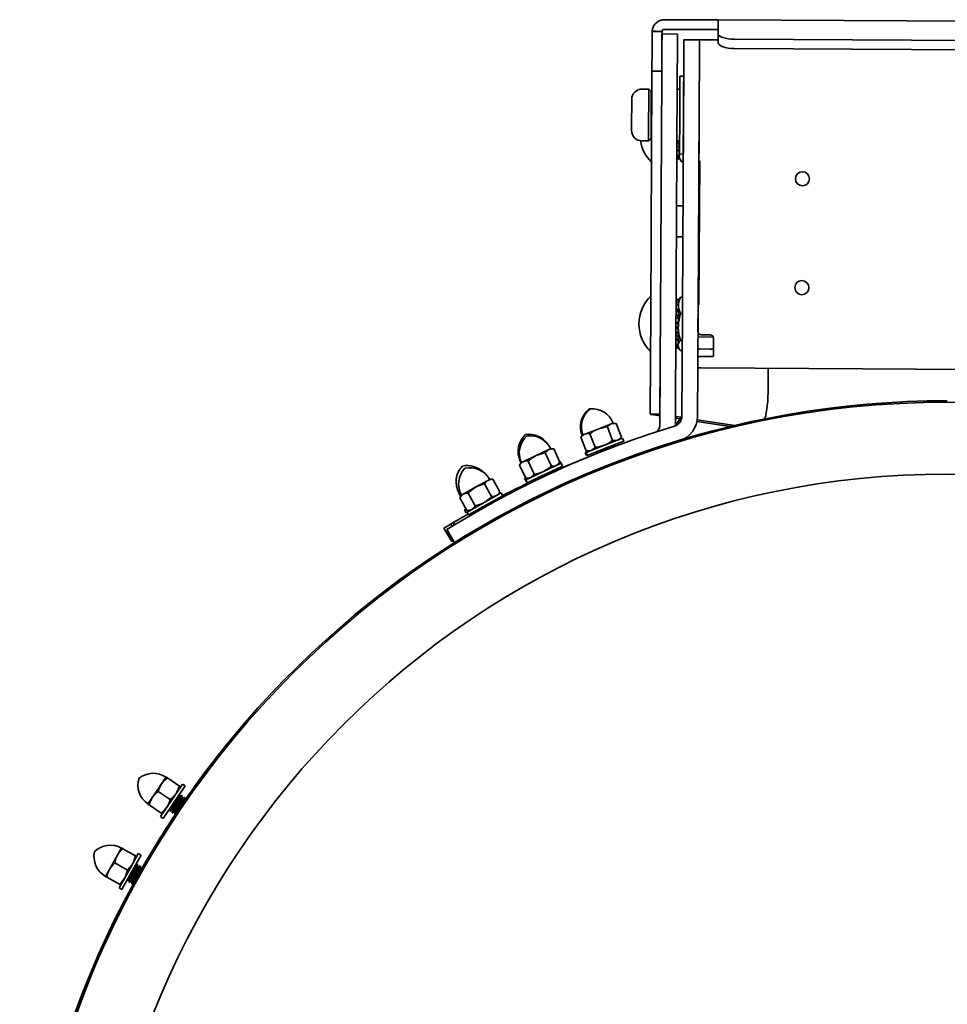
# Model space of a CAD drawing. Extents: x 6.5 to 64.9, y -6 to 65.8.
# Tile 19 of 25: x 6.5 to 17.6, y 54 to 65.8. Entities that reach past the tile are written whole.
import ezdxf

# ---------------------------------------------------------------- set-up
doc = ezdxf.new("R2010")
doc.units = 0
doc.header["$MEASUREMENT"] = 0

msp = doc.modelspace()

# ---------------------------------------------------------------- linework, layer by layer
at = {"color": 7, "lineweight": 35}
for p, q in [((14.224192, 65.840968), (14.223415, 65.840968)), ((14.795049, 65.837878), (14.224192, 65.840968)), ((20.492806, 65.810648), (14.864173, 65.841093)), ((14.8729, 65.673396), (14.873731, 65.826796)), ((14.873773, 65.83473), (14.873731, 65.826796)), ((14.873789, 65.83782), (14.873773, 65.83473)), ((14.077761, 65.700712), (14.076573, 65.481087)), ((14.178064, 65.700169), (14.077761, 65.700712)), ((14.178147, 65.700169), (14.078003, 65.706052)), ((14.195869, 65.700073), (14.178064, 65.700169)), ((14.194682, 65.480448), (14.195869, 65.700073)), ((14.195468, 65.625663), (14.195701, 65.668892)), ((14.383699, 65.667874), (14.195701, 65.668892)), ((14.195869, 65.700073), (14.195905, 65.699126)), ((14.223562, 65.724651), (14.79442, 65.721565)), ((14.383464, 65.624644), (14.383699, 65.667874)), ((14.8729, 65.673396), (14.8723, 65.562408)), ((14.192557, 65.087545), (14.195027, 65.544309)), ((14.195027, 65.544309), (14.195468, 65.625663)), ((14.380553, 65.086526), (14.383025, 65.54329)), ((14.383464, 65.624644), (14.383025, 65.54329)), ((14.459829, 65.599577), (14.45442, 64.599595)), ((14.647827, 65.598563), (14.459829, 65.599577)), ((14.647827, 65.598563), (14.642418, 64.598576)), ((14.647827, 65.598563), (14.642418, 64.598576)), ((14.647827, 65.598563), (14.872489, 65.597347)), ((20.285419, 65.576792), (15.069384, 65.605007)), ((14.076573, 65.481087), (14.075168, 65.221409)), ((14.193276, 65.220774), (14.194682, 65.480448)), ((15.068783, 65.49402), (20.284455, 65.465809)), ((14.074863, 65.165064), (14.059429, 62.311454)), ((14.075168, 65.221409), (14.074863, 65.165064)), ((14.075168, 65.221409), (14.193276, 65.220774)), ((14.192972, 65.164425), (14.193276, 65.220774)), ((14.177537, 62.310815), (14.192972, 65.164425)), ((14.380553, 65.086526), (14.363169, 61.872487)), ((14.408912, 64.690513), (14.411446, 65.159004)), ((14.457446, 65.158759), (14.411446, 65.159004)), ((14.454912, 64.690263), (14.457446, 65.158759)), ((13.957109, 65.00546), (14.037108, 65.005027)), ((14.036803, 64.948514), (14.034448, 64.513295)), ((14.037108, 65.005027), (14.036803, 64.948514)), ((14.066945, 64.974865), (14.037108, 65.005027)), ((14.066669, 64.923778), (14.066945, 64.974865)), ((14.380104, 65.003172), (14.410602, 65.003009)), ((13.829838, 64.586095), (13.831251, 64.847229)), ((13.831435, 64.88114), (13.831251, 64.847229)), ((14.06454, 64.530337), (14.066669, 64.923778)), ((14.07351, 64.91483), (14.066621, 64.914868)), ((14.406378, 64.222018), (14.408912, 64.690513)), ((14.452378, 64.221768), (14.454912, 64.690263)), ((13.829838, 64.586095), (13.829406, 64.506144)), ((14.45442, 64.599595), (14.43834, 61.626496)), ((14.642418, 64.598576), (14.626336, 61.625477)), ((14.639983, 64.148343), (14.642418, 64.598576)), ((14.033727, 64.380037), (14.034448, 64.513295)), ((14.063889, 64.409872), (14.06454, 64.530337)), ((14.071104, 64.469835), (14.064213, 64.469874)), ((13.953728, 64.380469), (14.033727, 64.380037)), ((14.063889, 64.409872), (14.033727, 64.380037)), ((14.376616, 64.358655), (14.404505, 64.338062)), ((14.376723, 64.378182), (14.407221, 64.378018)), ((14.404722, 64.378028), (14.404287, 64.297692)), ((14.404287, 64.297692), (14.404506, 64.338062)), ((14.404505, 64.338062), (14.404721, 64.378028)), ((14.407174, 64.369175), (14.406408, 64.378018)), ((14.40406, 64.255789), (14.376133, 64.269318)), ((14.404059, 64.255635), (14.376182, 64.278319)), ((14.376424, 64.323029), (14.404287, 64.297692)), ((14.40406, 64.255789), (14.40373, 64.194499)), ((14.40406, 64.25564), (14.403733, 64.195254)), ((14.404287, 64.297692), (14.404059, 64.255635)), ((14.406378, 64.222018), (14.452378, 64.221768)), ((14.390622, 64.162521), (14.375565, 64.164227)), ((14.403619, 64.174199), (14.375682, 64.185993)), ((14.40373, 64.194499), (14.375815, 64.210484)), ((14.403548, 64.16106), (14.390622, 64.162521)), ((14.403619, 64.174199), (14.403548, 64.16106)), ((14.403619, 64.174199), (14.403617, 64.173824)), ((14.403617, 64.173824), (14.416885, 64.150554)), ((14.40373, 64.194499), (14.403619, 64.174199)), ((14.428495, 64.132974), (14.451898, 64.132849)), ((14.640613, 62.415993), (14.649889, 64.131076)), ((14.638498, 63.872844), (14.648489, 63.871311)), ((14.638615, 63.894663), (14.648607, 63.89313)), ((15.888323, 63.838265), (15.888784, 63.838265)), ((14.64776, 63.736625), (14.637768, 63.738158)), ((14.372507, 63.598618), (14.449006, 63.5982)), ((14.637003, 63.597186), (14.647003, 63.597133)), ((14.370479, 63.223622), (14.446977, 63.223209)), ((14.634975, 63.22219), (14.644975, 63.222137)), ((14.394144, 62.422404), (14.366229, 62.438234)), ((14.394351, 62.460774), (14.366393, 62.468377)), ((14.394388, 62.467675), (14.381462, 62.469055)), ((14.394006, 62.396913), (14.39432, 62.454911)), ((14.394351, 62.460774), (14.394144, 62.422404)), ((14.39432, 62.454911), (14.407841, 62.478042)), ((14.394388, 62.467675), (14.394351, 62.460774)), ((14.443041, 62.495357), (14.419637, 62.495487)), ((15.881225, 62.525784), (15.881684, 62.525784)), ((14.393539, 62.310551), (14.365675, 62.335801)), ((14.393684, 62.337502), (14.365773, 62.353804)), ((14.393969, 62.390156), (14.366075, 62.409774)), ((14.393383, 62.281552), (14.394006, 62.396913)), ((14.393684, 62.337502), (14.393539, 62.310551)), ((14.393969, 62.390156), (14.393908, 62.378814)), ((14.394144, 62.422404), (14.393969, 62.390156)), ((14.628816, 62.083808), (14.630519, 62.39873)), ((14.630573, 62.407842), (14.638249, 62.406669)), ((14.059429, 62.311454), (14.056284, 61.729885)), ((14.174391, 61.729246), (14.177537, 62.310815)), ((14.393136, 62.236179), (14.365255, 62.258137)), ((14.393275, 62.261593), (14.365421, 62.288799)), ((14.392602, 62.137345), (14.393383, 62.281552)), ((14.393136, 62.236179), (14.392782, 62.170718)), ((14.393275, 62.261593), (14.393243, 62.256037)), ((14.393539, 62.310551), (14.393275, 62.261593)), ((14.441973, 62.29794), (14.418569, 62.298065)), ((14.392451, 62.109538), (14.364605, 62.137864)), ((14.392736, 62.162086), (14.364891, 62.190816)), ((14.392782, 62.170718), (14.364905, 62.19368)), ((14.392451, 62.109538), (14.391395, 61.914351)), ((14.392451, 62.109538), (14.392168, 62.057164)), ((14.392736, 62.162086), (14.392451, 62.109538)), ((14.392782, 62.170718), (14.392736, 62.162086)), ((14.391723, 61.974886), (14.363796, 61.98842)), ((14.391722, 61.974732), (14.363844, 61.997416)), ((14.39195, 62.016794), (14.364086, 62.042131)), ((14.392168, 62.057164), (14.364279, 62.077752)), ((14.391723, 61.974886), (14.391392, 61.913601)), ((14.39195, 62.016794), (14.391722, 61.974732)), ((14.392168, 62.057164), (14.39195, 62.016794)), ((14.440233, 61.976232), (14.41683, 61.976357)), ((14.814418, 62.015381), (14.628454, 62.01639)), ((14.776597, 62.043005), (14.668598, 62.043592)), ((14.816084, 61.947978), (14.81638, 62.002789)), ((14.172509, 61.381105), (14.175172, 61.873501)), ((14.360505, 61.380087), (14.363169, 61.872487)), ((14.378284, 61.881623), (14.363228, 61.883324)), ((14.391282, 61.893301), (14.363346, 61.90509)), ((14.391392, 61.913601), (14.363478, 61.929581)), ((14.39121, 61.880157), (14.378284, 61.881623)), ((14.391282, 61.893301), (14.39121, 61.880157)), ((14.39128, 61.892921), (14.391282, 61.893296)), ((14.39128, 61.892916), (14.404549, 61.869646)), ((14.391392, 61.913601), (14.391282, 61.893301)), ((14.416158, 61.852071), (14.439561, 61.851946)), ((14.775665, 61.87067), (14.667629, 61.871256)), ((14.815703, 61.877403), (14.815206, 61.785817)), ((14.816084, 61.947978), (14.815258, 61.795332)), ((14.056284, 61.729885), (14.052858, 61.096763)), ((14.170967, 61.096124), (14.174391, 61.729246)), ((14.667171, 61.77967), (14.77517, 61.779083)), ((14.815206, 61.785817), (14.815258, 61.795332)), ((14.43834, 61.626496), (14.437842, 61.534573)), ((14.626336, 61.625477), (14.62584, 61.533554)), ((20.711377, 61.609699), (14.666428, 61.642394)), ((15.475936, 61.396475), (15.477242, 61.638015)), ((14.437842, 61.534573), (14.435901, 61.175691)), ((14.62584, 61.533554), (14.623898, 61.174672)), ((14.17143, 61.181689), (14.172509, 61.381105)), ((14.360505, 61.380087), (14.359426, 61.18067)), ((13.327318, 61.149008), (13.318347, 61.148461)), ((14.170736, 61.053664), (14.17143, 61.181689)), ((14.170967, 61.096047), (14.171239, 61.146303)), ((14.359426, 61.18067), (14.358734, 61.05265)), ((14.435901, 61.175691), (14.435403, 61.083768)), ((14.623898, 61.174672), (14.623401, 61.082754)), ((14.052858, 61.096667), (14.052858, 61.096763)), ((14.170913, 61.086185), (14.057078, 61.084407)), ((14.069615, 61.081851), (14.170909, 61.085594)), ((14.069615, 61.081851), (14.170806, 61.066337)), ((14.170229, 60.959751), (14.170736, 61.053664)), ((14.435217, 61.057071), (14.35134, 60.942931)), ((14.358734, 61.05265), (14.358226, 60.958733)), ((14.358655, 61.03754), (14.414566, 61.028966)), ((14.35877, 61.059359), (14.428987, 61.048594)), ((14.435403, 61.083768), (14.435277, 61.060315)), ((14.620484, 61.019234), (15.074245, 60.949669)), ((14.623401, 61.082754), (14.623274, 61.059301)), ((13.265929, 60.844525), (13.424824, 60.90629)), ((13.424824, 60.90629), (13.583721, 60.968051)), ((13.600458, 60.768144), (13.537125, 60.931079)), ((13.608302, 60.977605), (13.583721, 60.968051)), ((13.608302, 60.977605), (13.643056, 60.972252)), ((13.643056, 60.972252), (13.706389, 60.809317)), ((14.348262, 60.941902), (14.181245, 60.888633)), ((14.358226, 60.958733), (14.358122, 60.952158)), ((14.616865, 60.997954), (15.018467, 60.936385)), ((13.241348, 60.834971), (13.219334, 60.807548)), ((13.282667, 60.644618), (13.219334, 60.807548)), ((13.230128, 60.832457), (13.24257, 60.837301)), ((13.230128, 60.832457), (13.233137, 60.824739)), ((13.241348, 60.834971), (13.265929, 60.844525)), ((13.325265, 60.848725), (13.388597, 60.685795)), ((13.72107, 60.796163), (13.500897, 60.710579)), ((13.684374, 60.781899), (13.706389, 60.809317)), ((13.709871, 60.793904), (13.6868, 60.784922)), ((13.709871, 60.793904), (13.710579, 60.792083)), ((13.735334, 60.759465), (13.72107, 60.796163)), ((12.831889, 60.658132), (12.677702, 60.585409)), ((12.855742, 60.669383), (12.831889, 60.658132)), ((12.890786, 60.66647), (12.855742, 60.669383)), ((12.965357, 60.508365), (12.890786, 60.66647)), ((13.500897, 60.710579), (13.280725, 60.625)), ((13.515161, 60.673886), (13.294988, 60.588302)), ((13.342002, 60.648818), (13.500897, 60.710579)), ((13.735334, 60.759465), (13.515161, 60.673886)), ((13.614246, 60.69112), (13.627977, 60.708296)), ((13.616534, 60.691985), (13.620394, 60.69682)), ((13.620644, 60.697531), (13.620226, 60.698603)), ((13.625731, 60.713972), (13.620424, 60.714799)), ((13.628225, 60.709012), (13.626442, 60.713602)), ((14.238373, 60.709522), (14.40539, 60.762795)), ((12.523514, 60.512686), (12.677702, 60.585409)), ((12.787995, 60.617988), (12.862566, 60.459883)), ((13.314006, 60.639788), (13.269616, 60.622506)), ((13.283899, 60.585822), (13.269616, 60.622506)), ((13.294988, 60.588302), (13.280725, 60.625)), ((13.282667, 60.644618), (13.317419, 60.639264)), ((13.294375, 60.589898), (13.283899, 60.585822)), ((13.304571, 60.641244), (13.306304, 60.636789)), ((13.314007, 60.639788), (13.306304, 60.636789)), ((13.317419, 60.639264), (13.342002, 60.648818)), ((13.422694, 60.625356), (13.399581, 60.62896)), ((13.416762, 60.614288), (13.43223, 60.633655)), ((13.422561, 60.625697), (13.423648, 60.622905)), ((13.430238, 60.636938), (13.423022, 60.638072)), ((13.426955, 60.618478), (13.425912, 60.617945)), ((13.430104, 60.637284), (13.431887, 60.632694)), ((12.499661, 60.501435), (12.479618, 60.472542)), ((12.554189, 60.314437), (12.479618, 60.472542)), ((12.486342, 60.518751), (12.49309, 60.521932)), ((12.486342, 60.518751), (12.493839, 60.502848)), ((12.498969, 60.507668), (12.493839, 60.502848)), ((12.493839, 60.502848), (12.496591, 60.497009)), ((12.499661, 60.501435), (12.523514, 60.512686)), ((12.582409, 60.521024), (12.656982, 60.362919)), ((12.980923, 60.496269), (12.767274, 60.395498)), ((12.997718, 60.460657), (12.784068, 60.359891)), ((12.945314, 60.479472), (12.965357, 60.508365)), ((12.967601, 60.513522), (12.963776, 60.511715)), ((12.967601, 60.513522), (12.976681, 60.494269)), ((12.997718, 60.460657), (12.980923, 60.496269)), ((12.120828, 60.300471), (12.097831, 60.287557)), ((12.15599, 60.300043), (12.120828, 60.300471)), ((12.241557, 60.147609), (12.15599, 60.300043)), ((12.552588, 60.317844), (12.540278, 60.312039)), ((12.557069, 60.276427), (12.540278, 60.312039)), ((12.767274, 60.395498), (12.553624, 60.294728)), ((12.589234, 60.311524), (12.554189, 60.314437)), ((12.784068, 60.359891), (12.57042, 60.259121)), ((12.589234, 60.311524), (12.613086, 60.322775)), ((12.613086, 60.322775), (12.767274, 60.395498)), ((12.681433, 60.302672), (12.690444, 60.31573)), ((12.690344, 60.293944), (12.704154, 60.313961)), ((12.703323, 60.314163), (12.691977, 60.30754)), ((12.701937, 60.317094), (12.694659, 60.317719)), ((12.70178, 60.317431), (12.703879, 60.312981)), ((12.881971, 60.384397), (12.894202, 60.402106)), ((12.891565, 60.407609), (12.886213, 60.408066)), ((12.8944, 60.402842), (12.892301, 60.407292)), ((11.800515, 60.120667), (11.949172, 60.204112)), ((12.097831, 60.287557), (11.949172, 60.204112)), ((12.056885, 60.24441), (12.142452, 60.091976)), ((12.57042, 60.259121), (12.553624, 60.294728)), ((12.561314, 60.278431), (12.557069, 60.276427)), ((11.7464, 60.134546), (11.762727, 60.143726)), ((11.7464, 60.134546), (11.755015, 60.11922)), ((11.755015, 60.11922), (11.76927, 60.09386)), ((11.777517, 60.107758), (11.759569, 60.077519)), ((11.845136, 59.925085), (11.759569, 60.077519)), ((11.777517, 60.107758), (11.800515, 60.120667)), ((11.858674, 60.133148), (11.944241, 59.980714)), ((12.257939, 60.136642), (12.051953, 60.021011)), ((12.27721, 60.102308), (12.071223, 59.986683)), ((12.223608, 60.11737), (12.241557, 60.147609)), ((12.238631, 60.142678), (12.245841, 60.129851)), ((12.27721, 60.102308), (12.257939, 60.136642)), ((11.834859, 59.943396), (11.814969, 59.932217)), ((12.051953, 60.021011), (11.845966, 59.905386)), ((12.071223, 59.986683), (11.865237, 59.871057)), ((11.903295, 59.937566), (12.051953, 60.021011)), ((12.175074, 60.041888), (12.169705, 60.041965)), ((12.172383, 60.026918), (12.178095, 60.036583)), ((12.178241, 60.037328), (12.175832, 60.041619)), ((11.837795, 59.835931), (11.713543, 59.762184)), ((11.834263, 59.897898), (11.814969, 59.932217)), ((11.846358, 59.904699), (11.834263, 59.897898)), ((11.880297, 59.924658), (11.845136, 59.925085)), ((11.865237, 59.871057), (11.845966, 59.905386)), ((11.880297, 59.924658), (11.903295, 59.937566)), ((11.992324, 59.938186), (11.985022, 59.938292)), ((11.987795, 59.923408), (11.994759, 59.935216)), ((11.992144, 59.938508), (11.994554, 59.934217)), ((11.64935, 59.759795), (11.567748, 59.711361)), ((11.663701, 59.549695), (11.567748, 59.711361)), ((11.713543, 59.762184), (11.60175, 59.695833)), ((11.649355, 59.7598), (11.679863, 59.777842)), ((11.665027, 59.733392), (11.649355, 59.7598)), ((11.679863, 59.777842), (11.695461, 59.751452)), ((11.60175, 59.695833), (11.695677, 59.537584)), ((11.809498, 59.600518), (11.93375, 59.674265)), ((11.682035, 59.560576), (11.663701, 59.549695)), ((8.108825, 56.548193), (8.164226, 56.629547)), ((8.164226, 56.629547), (8.219627, 56.710897)), ((8.234159, 56.701002), (8.219627, 56.710897)), ((8.234159, 56.701002), (8.378647, 56.602605)), ((8.41534, 56.625251), (8.282377, 56.430006)), ((8.41534, 56.625251), (8.447881, 56.603091)), ((8.053424, 56.466843), (8.108825, 56.548193)), ((8.267845, 56.439901), (8.123358, 56.538297)), ((8.282377, 56.430006), (8.337778, 56.511355)), ((8.447881, 56.603091), (8.314918, 56.407846)), ((8.337778, 56.511355), (8.393179, 56.59271)), ((8.378123, 56.476018), (8.380109, 56.50357)), ((8.378647, 56.602605), (8.393179, 56.59271)), ((7.998023, 56.385488), (8.053424, 56.466843)), ((7.998023, 56.385488), (8.012555, 56.375593)), ((8.282377, 56.430006), (8.149415, 56.23476)), ((8.314918, 56.407846), (8.181956, 56.2126)), ((8.226976, 56.348651), (8.282377, 56.430006)), ((8.357233, 56.435009), (8.333916, 56.394908)), ((8.337986, 56.392135), (8.3613, 56.432236)), ((8.389774, 56.412849), (8.366457, 56.372748)), ((8.370527, 56.369975), (8.393841, 56.410076)), ((8.377869, 56.476935), (8.381938, 56.474162)), ((8.407735, 56.486893), (8.381621, 56.474379)), ((8.412601, 56.484221), (8.408533, 56.486989)), ((8.41041, 56.454775), (8.414479, 56.452002)), ((8.410664, 56.453857), (8.412801, 56.483491)), ((8.440276, 56.464733), (8.414162, 56.452219)), ((8.445141, 56.462056), (8.441074, 56.464829)), ((8.442951, 56.432615), (8.44657, 56.43015)), ((8.443206, 56.431697), (8.445342, 56.461326)), ((8.012555, 56.375593), (8.157043, 56.277197)), ((8.157043, 56.277197), (8.171575, 56.267301)), ((8.226976, 56.348651), (8.171575, 56.267301)), ((8.259097, 56.3036), (8.260891, 56.328509)), ((8.263368, 56.300054), (8.2593, 56.302822)), ((8.290269, 56.312669), (8.264121, 56.300135)), ((8.289964, 56.312881), (8.294033, 56.310108)), ((8.291638, 56.28144), (8.293771, 56.311093)), ((8.295909, 56.277894), (8.291841, 56.280662)), ((8.32281, 56.290509), (8.296662, 56.277975)), ((8.322505, 56.290721), (8.326574, 56.287948)), ((8.324179, 56.25928), (8.326311, 56.288933)), ((8.181956, 56.2126), (8.149415, 56.23476)), ((8.32845, 56.255733), (8.324382, 56.258502)), ((7.632274, 55.770052), (7.680332, 55.855948)), ((7.695675, 55.847365), (7.680332, 55.855948)), ((7.848231, 55.762012), (7.695675, 55.847365)), ((7.584218, 55.684161), (7.53616, 55.598265)), ((7.632274, 55.770052), (7.584218, 55.684161)), ((7.752117, 55.59022), (7.599561, 55.675573)), ((7.767461, 55.581636), (7.882799, 55.787786)), ((7.801819, 55.562413), (7.917157, 55.768562)), ((7.815518, 55.667532), (7.863575, 55.753429)), ((7.848231, 55.762012), (7.863575, 55.753429)), ((7.882799, 55.787786), (7.917157, 55.768562)), ((7.53616, 55.598265), (7.488103, 55.512369)), ((7.652124, 55.375486), (7.767461, 55.581636)), ((7.686482, 55.356263), (7.801819, 55.562413)), ((7.719404, 55.49574), (7.767461, 55.581636)), ((7.767461, 55.581636), (7.815518, 55.667532)), ((7.870171, 55.658906), (7.848685, 55.64618)), ((7.875252, 55.656666), (7.870957, 55.659069)), ((7.875985, 55.626254), (7.875516, 55.65596)), ((7.87565, 55.627143), (7.879946, 55.62474)), ((7.904529, 55.639682), (7.879612, 55.624928)), ((7.90961, 55.637447), (7.905315, 55.63985)), ((7.910343, 55.607031), (7.909874, 55.636736)), ((7.910009, 55.60792), (7.914304, 55.605517)), ((7.935145, 55.618243), (7.91397, 55.605704)), ((7.488103, 55.512369), (7.503447, 55.503785)), ((7.503447, 55.503785), (7.656003, 55.418432)), ((7.671347, 55.409844), (7.719404, 55.49574)), ((7.768427, 55.475055), (7.74527, 55.461339)), ((7.768105, 55.475238), (7.7724, 55.472835)), ((7.772529, 55.444067), (7.772054, 55.473796)), ((7.777094, 55.440909), (7.772799, 55.443312)), ((7.802785, 55.455836), (7.777837, 55.441053)), ((7.802463, 55.456014), (7.806758, 55.453611)), ((7.806887, 55.424843), (7.806412, 55.454573)), ((7.831873, 55.433494), (7.812195, 55.421835)), ((7.839995, 55.449224), (7.838791, 55.446124)), ((7.686482, 55.356263), (7.652124, 55.375486)), ((7.671347, 55.409844), (7.656003, 55.418432)), ((7.811452, 55.421686), (7.807157, 55.424089))]:
    msp.add_line(p, q, dxfattribs=at)
for points in [[(14.223415, 65.840968), (14.198801, 65.838911), (14.174894, 65.832784), (14.152384, 65.822768), (14.131915, 65.809153), (14.114078, 65.792323), (14.099385, 65.772768), (14.088566, 65.75179), (14.081373, 65.729346), (14.078003, 65.706052)], [(14.864181, 65.841093), (14.841121, 65.839796), (14.795123, 65.837878)], [(14.873789, 65.83782), (14.873544, 65.83883), (14.872772, 65.839647), (14.870885, 65.840444), (14.864181, 65.841093)], [(14.195905, 65.699126), (14.197558, 65.706864), (14.201413, 65.713794), (14.207145, 65.71935), (14.214262, 65.723036), (14.223562, 65.724651)], [(14.84743, 65.72307), (14.825846, 65.722353), (14.79442, 65.721565)], [(14.870629, 65.715822), (14.866298, 65.719826), (14.862133, 65.721517), (14.847431, 65.72307)], [(14.416885, 64.150554), (14.411179, 64.161819), (14.40701, 64.173099), (14.404516, 64.184282), (14.403733, 64.195254)], [(14.394006, 62.396913), (14.396696, 62.427171), (14.40409, 62.45705), (14.411198, 62.476523), (14.419637, 62.495487)], [(14.418569, 62.298065), (14.408948, 62.320691), (14.401261, 62.344139), (14.396624, 62.365088), (14.394006, 62.396913)], [(14.392602, 62.137345), (14.393663, 62.166738), (14.396454, 62.1958), (14.400808, 62.224361), (14.406518, 62.252351), (14.418569, 62.298065)], [(14.41683, 61.976357), (14.403862, 62.028871), (14.395389, 62.082803), (14.392602, 62.137345)], [(14.391395, 61.914351), (14.394722, 61.935843), (14.404323, 61.957695), (14.41683, 61.976357)], [(14.404549, 61.869646), (14.398822, 61.880969), (14.394649, 61.892272), (14.392167, 61.903441), (14.391395, 61.914351)], [(14.815206, 61.785817), (14.815146, 61.785442), (14.814677, 61.784697), (14.813747, 61.783971), (14.810557, 61.782597), (14.797719, 61.78017), (14.77517, 61.779083)], [(13.424824, 60.90629), (13.403784, 60.897289), (13.363414, 60.875249), (13.325265, 60.848725)], [(13.537125, 60.931079), (13.491074, 60.92487), (13.446417, 60.91386), (13.424824, 60.90629)], [(13.537125, 60.931079), (13.553851, 60.949082), (13.573236, 60.963135), (13.583721, 60.968051)], [(13.583721, 60.968051), (13.603966, 60.973237), (13.624924, 60.974102), (13.643056, 60.972252)], [(13.219334, 60.807548), (13.231117, 60.820822), (13.244362, 60.832423), (13.254737, 60.839214), (13.265929, 60.844525)], [(13.265929, 60.844525), (13.277545, 60.848115), (13.289754, 60.850138), (13.30741, 60.850571), (13.325265, 60.848725)], [(13.706389, 60.809317), (13.694605, 60.796043), (13.681356, 60.784441), (13.670982, 60.77765), (13.659793, 60.77234)], [(12.787995, 60.617988), (12.80342, 60.637121), (12.821775, 60.652495), (12.831889, 60.658132)], [(12.831889, 60.658132), (12.851722, 60.664721), (12.872569, 60.667052), (12.890786, 60.66647)], [(13.388597, 60.685795), (13.37187, 60.667782), (13.352486, 60.653735), (13.342002, 60.648818)], [(13.500897, 60.710579), (13.476019, 60.702), (13.450114, 60.695171), (13.419574, 60.689467), (13.388597, 60.685795)], [(13.573769, 60.686107), (13.459421, 60.634141), (13.426955, 60.618478)], [(13.442247, 60.640264), (13.485791, 60.6619), (13.492838, 60.665206)], [(13.500897, 60.710579), (13.521938, 60.71958), (13.562307, 60.74162), (13.600458, 60.768144)], [(13.626442, 60.713602), (13.626458, 60.713371), (13.626398, 60.713198), (13.626108, 60.71278), (13.625255, 60.712002), (13.622069, 60.709887), (13.592115, 60.694638), (13.573769, 60.686107)], [(13.575552, 60.681518), (13.617641, 60.701827), (13.626704, 60.707162), (13.627977, 60.708296)], [(13.600458, 60.768144), (13.625458, 60.766164), (13.648858, 60.768913), (13.659793, 60.77234)], [(12.582409, 60.521024), (12.606402, 60.540964), (12.631572, 60.559188), (12.654355, 60.573269), (12.677702, 60.585409)], [(12.677702, 60.585409), (12.701871, 60.595684), (12.727181, 60.604301), (12.757297, 60.612149), (12.787995, 60.617988)], [(13.342002, 60.648818), (13.321758, 60.643628), (13.3008, 60.642763), (13.282667, 60.644618)], [(13.431137, 60.632286), (13.424447, 60.628076), (13.423001, 60.626773), (13.422641, 60.626259), (13.42253, 60.62586), (13.422561, 60.625697)], [(13.440464, 60.644848), (13.432227, 60.639841), (13.430375, 60.638149), (13.430127, 60.637716), (13.430078, 60.637529), (13.430104, 60.637284)], [(13.432232, 60.63366), (13.434129, 60.635342), (13.442247, 60.640264)], [(12.479618, 60.472542), (12.490445, 60.486609), (12.502845, 60.499104), (12.512721, 60.506606), (12.523514, 60.512686)], [(12.523514, 60.512686), (12.53485, 60.517078), (12.546889, 60.519952), (12.564471, 60.521615), (12.582409, 60.521024)], [(12.767274, 60.395498), (12.787633, 60.405946), (12.826364, 60.430759), (12.862566, 60.459883)], [(12.862566, 60.459883), (12.887643, 60.459657), (12.910793, 60.464035), (12.921462, 60.468221)], [(12.921462, 60.468221), (12.931478, 60.473791), (12.949582, 60.488872), (12.965357, 60.508365)], [(12.097831, 60.287557), (12.117147, 60.295535), (12.137777, 60.299332), (12.15599, 60.300043)], [(12.554189, 60.314437), (12.579266, 60.314211), (12.602418, 60.318589), (12.613086, 60.322775)], [(12.613086, 60.322775), (12.623102, 60.328345), (12.641205, 60.343426), (12.656982, 60.362919)], [(12.656982, 60.362919), (12.702487, 60.372329), (12.746265, 60.386434), (12.767274, 60.395498)], [(12.841679, 60.376178), (12.729287, 60.315259), (12.70107, 60.299125)], [(12.711585, 60.325707), (12.703718, 60.320132), (12.701989, 60.318315), (12.701772, 60.317868), (12.701737, 60.317676), (12.70178, 60.317431)], [(12.704155, 60.313961), (12.705931, 60.315778), (12.713686, 60.321252)], [(12.713686, 60.321252), (12.75561, 60.345877), (12.762407, 60.349674)], [(12.892301, 60.407292), (12.892331, 60.407066), (12.892284, 60.406883), (12.892025, 60.406446), (12.891228, 60.405615), (12.888198, 60.403284), (12.859383, 60.385973), (12.841679, 60.376178)], [(12.843779, 60.371728), (12.884345, 60.394931), (12.893012, 60.400886), (12.894202, 60.402106)], [(11.858674, 60.133148), (11.881195, 60.154736), (11.905012, 60.174695), (11.926743, 60.190353), (11.949172, 60.204112)], [(11.949172, 60.204112), (11.972555, 60.216074), (11.997192, 60.226455), (12.026677, 60.236418), (12.056885, 60.24441)], [(12.056885, 60.24441), (12.070918, 60.26459), (12.08814, 60.281223), (12.097831, 60.287557)], [(11.759569, 60.077519), (11.769373, 60.092312), (11.780859, 60.105658), (11.790178, 60.113838), (11.800515, 60.120667)], [(11.800515, 60.120667), (11.811511, 60.125848), (11.823317, 60.129568), (11.840737, 60.13247), (11.858674, 60.133148)], [(12.051953, 60.021011), (12.071521, 60.032877), (12.108401, 60.060362), (12.142452, 60.091976)], [(12.142452, 60.091976), (12.167482, 60.093528), (12.190266, 60.099531), (12.200611, 60.104461)], [(12.200611, 60.104461), (12.210208, 60.110728), (12.227199, 60.127049), (12.241557, 60.147609)], [(11.903295, 59.937566), (11.912892, 59.943833), (11.929884, 59.960154), (11.944241, 59.980714)], [(11.944241, 59.980714), (11.988966, 59.99332), (12.031637, 60.010487), (12.051953, 60.021011)], [(12.00134, 59.947452), (11.993888, 59.941339), (11.992291, 59.939407), (11.992106, 59.938946), (11.992084, 59.938749), (11.992144, 59.938508)], [(11.994759, 59.935216), (11.996402, 59.937153), (12.003749, 59.943165)], [(12.003749, 59.943165), (12.043827, 59.970694), (12.050339, 59.974961)], [(12.175832, 60.041619), (12.175879, 60.041398), (12.175844, 60.041211), (12.175617, 60.040759), (12.174882, 60.03987), (12.172023, 60.037332), (12.144505, 60.018027), (12.127539, 60.007007)], [(12.138751, 60.008391), (12.170667, 60.030128), (12.177525, 60.035838), (12.178095, 60.036583)], [(11.845136, 59.925085), (11.870166, 59.926633), (11.89295, 59.932635), (11.903295, 59.937566)], [(8.123358, 56.538297), (8.131653, 56.56435), (8.142093, 56.59011), (8.152275, 56.610208), (8.164226, 56.629547)], [(8.164226, 56.629547), (8.182666, 56.653481), (8.203677, 56.675324), (8.234159, 56.701002)], [(8.123358, 56.538297), (8.092329, 56.5121), (8.065204, 56.482779), (8.053424, 56.466843)], [(8.267845, 56.439901), (8.298873, 56.466098), (8.325998, 56.495419), (8.337778, 56.511355)], [(8.337778, 56.511355), (8.348294, 56.528162), (8.365638, 56.564139), (8.378647, 56.602605)], [(8.352227, 56.453886), (8.376438, 56.496476), (8.37914, 56.502147)], [(8.053424, 56.466843), (8.042908, 56.450037), (8.025564, 56.41406), (8.012555, 56.375593)], [(8.226976, 56.348651), (8.237492, 56.365453), (8.254836, 56.401434), (8.267845, 56.439901)], [(8.348159, 56.456654), (8.28464, 56.351222), (8.265479, 56.317759)], [(8.269547, 56.31499), (8.30539, 56.376285), (8.352227, 56.453886)], [(8.333916, 56.394908), (8.298552, 56.333258), (8.29061, 56.317139), (8.289726, 56.314092), (8.289713, 56.313371), (8.289778, 56.313121), (8.289964, 56.312881)], [(8.293772, 56.311093), (8.294457, 56.313765), (8.304726, 56.334373), (8.337986, 56.392135)], [(8.3807, 56.434494), (8.317183, 56.329062), (8.29802, 56.295599)], [(8.302088, 56.29283), (8.33793, 56.354125), (8.384768, 56.431726)], [(8.413241, 56.412334), (8.349724, 56.306902), (8.330561, 56.273438)], [(8.334629, 56.27067), (8.370471, 56.331965), (8.417309, 56.409566)], [(8.378125, 56.476018), (8.377215, 56.472841), (8.364586, 56.447965), (8.357233, 56.435009)], [(8.3613, 56.432236), (8.379684, 56.466348), (8.382075, 56.4725), (8.382197, 56.473557), (8.382131, 56.473903), (8.381938, 56.474162)], [(8.408533, 56.486989), (8.408663, 56.486836), (8.408714, 56.486682), (8.408732, 56.486249), (8.40825, 56.484365), (8.397353, 56.463061), (8.3807, 56.434494)], [(8.384768, 56.431726), (8.407501, 56.471447), (8.412426, 56.48191), (8.412801, 56.483486)], [(8.410666, 56.453857), (8.409756, 56.450681), (8.397127, 56.4258), (8.389774, 56.412849)], [(8.393841, 56.410076), (8.412224, 56.444188), (8.414616, 56.450339), (8.414738, 56.451397), (8.414672, 56.451743), (8.414479, 56.452002)], [(8.441074, 56.464829), (8.441204, 56.464676), (8.441255, 56.464517), (8.441273, 56.464084), (8.440791, 56.462205), (8.429894, 56.440901), (8.413241, 56.412334)], [(8.417309, 56.409566), (8.440043, 56.449292), (8.444967, 56.459749), (8.445342, 56.461326)], [(8.443207, 56.431693), (8.4428, 56.429914), (8.434875, 56.413209)], [(8.226976, 56.348651), (8.208537, 56.324718), (8.187526, 56.302875), (8.157043, 56.277197)], [(8.265479, 56.317759), (8.25944, 56.305119), (8.259096, 56.3036)], [(8.263368, 56.300054), (8.263229, 56.300227), (8.263177, 56.300404), (8.26317, 56.30089), (8.263386, 56.301938), (8.269547, 56.31499)], [(8.29802, 56.295599), (8.291982, 56.282959), (8.291637, 56.28144)], [(8.295909, 56.277894), (8.29577, 56.278067), (8.295718, 56.27824), (8.29571, 56.27873), (8.295927, 56.279777), (8.302088, 56.29283)], [(8.366457, 56.372748), (8.331093, 56.311098), (8.323151, 56.294979), (8.322267, 56.291936), (8.322253, 56.291211), (8.322319, 56.290961), (8.322505, 56.290721)], [(8.330561, 56.273438), (8.324522, 56.260794), (8.324178, 56.25928)], [(8.326313, 56.288933), (8.326998, 56.291605), (8.337267, 56.312213), (8.370527, 56.369975)], [(8.32839, 56.255786), (8.328284, 56.255979), (8.328257, 56.256632), (8.329518, 56.260458), (8.334629, 56.27067)], [(7.632274, 55.770052), (7.648545, 55.795514), (7.667561, 55.819111), (7.695675, 55.847365)], [(7.53616, 55.598265), (7.555814, 55.628302), (7.578656, 55.655157), (7.599561, 55.675573)], [(7.599561, 55.675573), (7.605542, 55.70225), (7.613683, 55.728827), (7.622065, 55.749742), (7.632274, 55.770052)], [(7.815518, 55.667532), (7.824521, 55.685189), (7.838645, 55.722555), (7.848231, 55.762012)], [(7.503447, 55.503785), (7.509397, 55.530343), (7.517419, 55.556617), (7.525922, 55.577888), (7.53616, 55.598265)], [(7.719404, 55.49574), (7.728407, 55.513402), (7.74253, 55.550763), (7.752117, 55.59022)], [(7.752117, 55.59022), (7.78073, 55.619041), (7.805181, 55.65062), (7.815518, 55.667532)], [(7.824411, 55.602792), (7.785478, 55.520015), (7.771279, 55.487671)], [(7.775574, 55.485268), (7.797992, 55.535173), (7.828706, 55.600389)], [(7.847833, 55.604339), (7.7938, 55.493746), (7.777645, 55.45873)], [(7.78194, 55.456327), (7.812272, 55.520529), (7.852127, 55.601936)], [(7.858769, 55.583568), (7.819836, 55.500791), (7.805637, 55.468447)], [(7.809932, 55.466044), (7.83235, 55.515949), (7.863064, 55.581165)], [(7.882191, 55.585116), (7.828158, 55.474522), (7.812003, 55.439511)], [(7.816298, 55.437108), (7.84663, 55.501305), (7.886485, 55.582713)], [(7.828706, 55.600389), (7.843847, 55.635482), (7.845463, 55.640422)], [(7.893127, 55.564349), (7.854194, 55.481572), (7.839995, 55.449224)], [(7.870957, 55.659069), (7.8711, 55.65893), (7.871165, 55.658781), (7.871221, 55.658348), (7.870905, 55.656436), (7.861918, 55.634256), (7.847833, 55.604339)], [(7.852127, 55.601936), (7.871292, 55.643503), (7.87528, 55.654355), (7.875516, 55.655955)], [(7.875986, 55.62625), (7.875256, 55.622664), (7.864662, 55.596458), (7.858769, 55.583568)], [(7.863064, 55.581165), (7.878085, 55.615926), (7.880207, 55.622914), (7.880274, 55.623991), (7.880188, 55.624433), (7.880108, 55.624587), (7.879946, 55.62474)], [(7.905315, 55.63985), (7.905458, 55.639706), (7.905523, 55.639557), (7.905579, 55.639125), (7.905263, 55.637212), (7.896276, 55.615033), (7.882191, 55.585116)], [(7.886485, 55.582713), (7.90565, 55.624279), (7.909638, 55.635131), (7.909874, 55.636736)], [(7.910344, 55.607026), (7.909614, 55.603441), (7.89902, 55.577234), (7.893127, 55.564349)], [(7.897422, 55.561946), (7.912443, 55.596708), (7.914565, 55.603691), (7.914632, 55.604767), (7.914546, 55.605209), (7.914467, 55.605363), (7.914304, 55.605517)], [(7.656003, 55.418432), (7.684616, 55.447248), (7.709066, 55.478833), (7.719404, 55.49574)], [(7.771279, 55.487671), (7.768262, 55.479126), (7.767802, 55.47691), (7.76778, 55.475892), (7.767862, 55.475546), (7.768008, 55.47531), (7.768105, 55.475238)], [(7.772054, 55.473796), (7.772607, 55.476906), (7.775574, 55.485268)], [(7.777645, 55.45873), (7.772738, 55.44561), (7.772528, 55.444067)], [(7.777094, 55.440909), (7.77694, 55.441068), (7.776874, 55.441241), (7.776823, 55.441722), (7.776947, 55.442788), (7.78194, 55.456327)], [(7.805637, 55.468447), (7.80262, 55.459902), (7.80216, 55.457687), (7.802138, 55.456668), (7.80222, 55.456322), (7.802367, 55.456091), (7.802463, 55.456014)], [(7.806412, 55.454573), (7.806965, 55.457682), (7.809932, 55.466044)], [(7.812003, 55.439511), (7.807096, 55.426386), (7.806886, 55.424843)], [(7.811452, 55.421686), (7.811299, 55.421844), (7.811232, 55.422017), (7.811181, 55.422498), (7.811305, 55.423565), (7.816298, 55.437108)]]:
    msp.add_lwpolyline(points, dxfattribs=at)
msp.add_circle((17.634818, 50.075338), 11.154537, dxfattribs=at)
for centre, radius, start, end in [((14.145448, 65.700323), 0.067688, 175.143426, 179.6687), ((14.858992, 65.707825), 0.014107, 0.849548, 34.495331), ((13.956433, 64.880462), 0.125, 89.69009, 179.690119), ((13.954404, 64.505466), 0.125, 179.690065, 269.690091), ((14.395435, 64.45487), 0.465297, 189.030325, 225.486897), ((14.481622, 64.194211), 0.077908, 159.102836, 179.233562), ((14.350748, 63.810449), 0.354325, 83.538739, 85.984083), ((14.566725, 64.237003), 0.172995, 209.982654, 216.96379), ((14.629889, 64.131076), 0.02, 0, 59.690089), ((15.888784, 63.923263), 0.085, 359.845046, 269.690098), ((15.888784, 63.923263), 0.085, 269.999997, 359.690091), ((15.881684, 62.610786), 0.085001, 269.999997, 269.690091), ((14.383108, 62.173962), 0.465309, 133.893728, 179.689409), ((14.419603, 62.825399), 0.358379, 261.463634, 263.890509), ((14.556675, 62.390012), 0.172923, 142.414772, 149.397097), ((14.620614, 62.416103), 0.02, 299.690092, 359.690091), ((14.383097, 62.173967), 0.465297, 179.690215, 225.486938), ((14.668815, 62.083591), 0.04, 180.000005, 269.690091), ((14.776381, 62.003006), 0.04, 360, 89.69009), ((14.338411, 61.529546), 0.354325, 83.538739, 85.984083), ((14.554327, 61.956061), 0.172923, 209.983091, 216.965416), ((17.634826, 50.075328), 11.17174, 90.000043, 38.525443), ((13.48747, 60.932646), 0.274187, 128.083737, 201.271513), ((13.498742, 60.93502), 0.274187, 128.053343, 201.241118), ((13.350908, 60.877556), 0.274187, 21.241115, 94.428888), ((17.634818, 50.075338), 11.171732, 90.000003, 90.873563), ((14.074363, 61.097302), 0.021537, 181.687421, 216.716797), ((14.082708, 61.179334), 0.098338, 254.889816, 262.350479), ((14.310279, 61.060993), 0.125001, 287.690297, 359.689905), ((14.310278, 61.060993), 0.313002, 287.69031, 359.689896), ((14.045231, 60.960424), 0.125, 316.212726, 359.690091), ((17.629252, 50.078159), 11.347031, 107.69011, 120.690071), ((12.736123, 60.636525), 0.274187, 132.056161, 205.243937), ((12.74943, 60.619238), 0.274187, 132.06332, 205.251095), ((12.59266, 60.568881), 0.274187, 35.29767, 98.4317), ((12.605975, 60.55158), 0.274187, 25.251092, 98.438865), ((17.629243, 50.078178), 11.15901, 107.690097, 120.690085), ((7.148189, 74.753702), 15.470534, 294.236548, 294.548196), ((13.608491, 60.709156), 0.017164, 297.850948, 313.964829), ((13.619862, 60.69742), 0.000797, 311.334328, 8.108864), ((13.625755, 60.713112), 0.00085, 35.231513, 91.648878), ((13.627447, 60.708902), 0.000795, 311.273314, 8.178479), ((17.440797, 50.002052), 11.347, 111.486562, 113.641562), ((11.987128, 60.269867), 0.274187, 136.153674, 209.341449), ((12.018327, 60.24293), 0.274187, 136.119291, 209.307066), ((11.848865, 60.192145), 0.274187, 44.940159, 102.52922), ((11.880019, 60.165295), 0.274187, 29.307064, 102.494836), ((17.634818, 50.075338), 10.288118, 90.000003, 179.999995), ((17.634818, 50.075338), 10.288118, 90.000003, 179.999995), ((17.440797, 50.002052), 11.347, 114.67736, 117.078281), ((5.502997, 73.858599), 15.355221, 298.262207, 298.559054), ((12.89165, 60.406758), 0.00085, 39.241479, 95.658855), ((12.893631, 60.402673), 0.000795, 315.283295, 12.188455), ((17.634818, 50.075338), 10.288118, 0, 90.000003), ((17.634818, 50.075338), 10.288118, 360, 90.000003), ((12.069885, 59.833821), 0.424966, 135.3745, 137.810555), ((3.975587, 72.745515), 15.123623, 302.339618, 302.617026), ((12.175221, 60.041043), 0.00085, 43.297457, 99.714826), ((12.177486, 60.037106), 0.000795, 319.33932, 16.244425), ((17.440797, 50.002052), 11.347, 119.464407, 120.511106), ((17.634818, 50.060997), 11.181102, 139.167249, 145.270952), ((8.064187, 56.482645), 0.274187, 55.745152, 128.932921), ((8.153464, 56.613741), 0.274187, 162.557382, 235.745158), ((8.408242, 56.486201), 0.00085, 69.78032, 126.127161), ((8.412019, 56.483683), 0.000797, 345.807974, 42.58251), ((8.440783, 56.464041), 0.00085, 69.780286, 126.12712), ((8.44456, 56.461523), 0.000797, 345.807974, 42.582514), ((8.259928, 56.303384), 0.00085, 165.363156, 221.709993), ((8.263652, 56.300789), 0.000797, 248.907793, 305.682337), ((8.292469, 56.281224), 0.00085, 165.363101, 221.709966), ((8.296193, 56.278629), 0.000797, 248.9078, 305.68234), ((17.634818, 50.060997), 11.181102, 146.350409, 150.210654), ((8.32501, 56.259064), 0.00085, 165.363115, 221.709966), ((7.622939, 55.753366), 0.274187, 167.585863, 240.773639), ((7.545496, 55.614951), 0.274187, 60.773637, 133.961402), ((-1.24416, 59.828313), 10.088136, 334.572131, 334.981569), ((7.870737, 55.658257), 0.00085, 74.808815, 131.155669), ((7.87472, 55.656085), 0.000797, 350.836453, 47.610991), ((7.905095, 55.639038), 0.00085, 74.808767, 131.155601), ((7.909078, 55.636861), 0.000797, 350.836453, 47.610991), ((7.773376, 55.443923), 0.00085, 170.391623, 226.738474), ((7.777312, 55.441669), 0.000797, 253.936274, 310.710818), ((17.634818, 50.060997), 11.181102, 151.296599, 228.810426), ((7.807734, 55.424699), 0.00085, 170.391609, 226.73846), ((7.81167, 55.422445), 0.000797, 253.936274, 310.710814)]:
    msp.add_arc(centre, radius, start, end, dxfattribs=at)
for centre, major_axis, ratio, start_param, end_param in [((15.069748, 65.672329), (0.196848, -0.001067), 0.34202, 3.143442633, 4.71238898), ((15.069148, 65.561346), (0.196848, -0.001067), 0.34202, 3.143442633, 4.712388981), ((14.667629, 61.864312), (0.04, -0.000216), 0.173648, 1.571735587, 3.141592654), ((14.775703, 61.877619), (0.04, -0.000216), 0.173648, 4.713328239, 6.283185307), ((14.667134, 61.772725), (0.04, -0.000216), 0.173648, 1.571735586, 3.141592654), ((14.666467, 61.649343), (0.04, -0.000216), 0.173648, 3.142531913, 4.712388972), ((15.336465, 61.496856), (0.021812, -0.590147), 0.233484, 0.646061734, 1.391249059), ((14.643401, 61.093567), (-0.472434, 0.002557), 0.173648, 0, 0.00093926)]:
    msp.add_ellipse(centre, major_axis=major_axis, ratio=ratio, start_param=start_param, end_param=end_param, dxfattribs=at)

doc.saveas('drawing.dxf')
